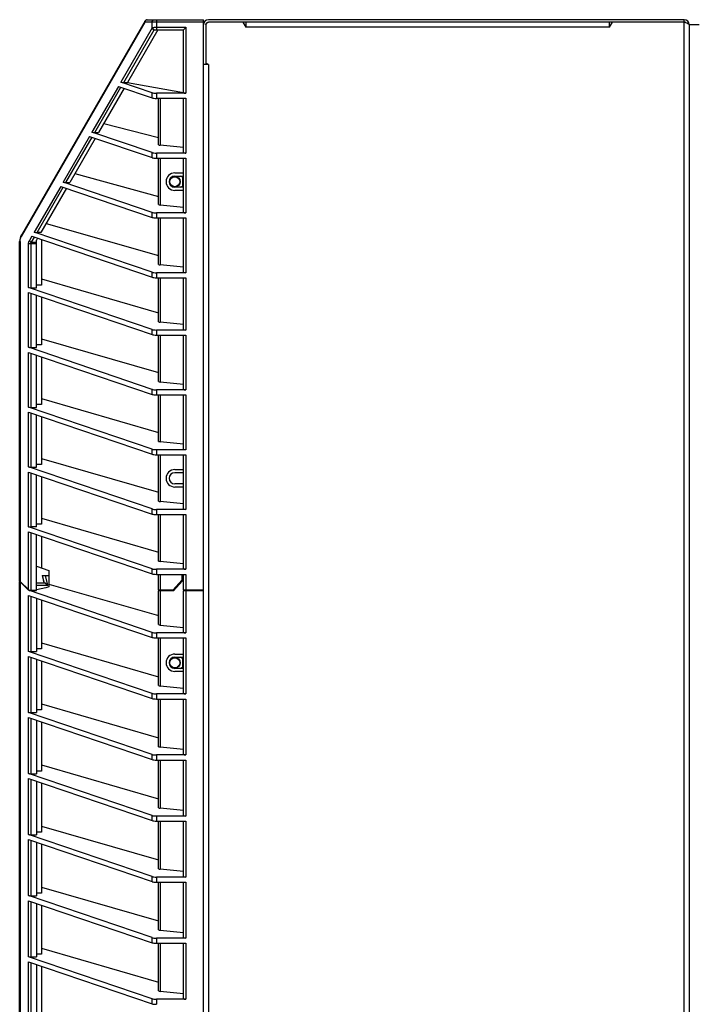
# Model space of a CAD drawing. Header units: inches. Extents: x 0 to 257, y 0 to 106.
# Tile 17 of 28: x 75 to 85, y 67 to 82. Entities that reach past the tile are written whole.
import ezdxf

# ---------------------------------------------------------------- set-up
doc = ezdxf.new("R2010")
doc.units = ezdxf.units.IN
doc.header["$LTSCALE"] = 7.5625
doc.header["$MEASUREMENT"] = 0
doc.layers.get('0').update_dxf_attribs({"linetype": 'CONTINUOUS'})

msp = doc.modelspace()

# ---------------------------------------------------------------- linework, layer by layer
at = {"color": 7, "linetype": 'Continuous'}
for p, q in [((76.707, 82.205), (74.753, 78.821)), ((74.754, 78.802), (76.707, 82.186)), ((76.708, 82.193), (76.707, 82.186)), ((77.63, 82.186), (76.707, 82.186)), ((76.741, 82.225), (77.63, 82.225)), ((76.819, 82.096), (76.819, 82.186)), ((76.886, 82.225), (76.886, 82.067)), ((77.63, 23.17), (77.63, 82.225)), ((77.669, 82.146), (77.669, 81.516)), ((77.69, 82.181), (77.698, 82.184)), ((77.698, 82.184), (77.709, 82.186)), ((85.228, 82.225), (77.709, 82.225)), ((85.228, 82.186), (77.709, 82.186)), ((78.254, 82.186), (78.299, 82.107)), ((78.299, 82.186), (78.299, 82.107)), ((84.047, 82.107), (84.093, 82.186)), ((84.047, 82.107), (84.047, 82.183)), ((85.228, 23.17), (85.228, 82.225)), ((85.228, 82.186), (85.249, 82.179)), ((85.304, 82.153), (85.307, 82.146)), ((85.307, 82.146), (85.307, 23.17)), ((85.465, 82.146), (85.307, 82.146)), ((76.818, 82.094), (76.325, 81.239)), ((76.37, 81.233), (76.852, 82.067)), ((76.911, 82.067), (76.429, 81.233)), ((76.852, 82.067), (77.316, 82.067)), ((76.886, 82.106), (77.354, 82.106)), ((77.315, 81.942), (77.316, 82.067)), ((77.354, 82.106), (77.354, 81.063)), ((84.047, 82.107), (78.299, 82.107)), ((77.315, 81.815), (77.315, 81.942)), ((77.315, 81.072), (77.315, 81.815)), ((77.709, 81.516), (77.63, 81.516)), ((77.709, 81.516), (77.669, 81.539)), ((77.709, 81.516), (77.709, 23.17)), ((76.819, 81.071), (76.325, 81.239)), ((76.37, 81.233), (76.429, 81.233)), ((76.429, 81.233), (77.315, 81.076)), ((76.286, 81.172), (75.869, 80.449)), ((75.914, 80.444), (76.327, 81.158)), ((76.376, 81.141), (75.973, 80.444)), ((76.286, 81.172), (76.819, 80.991)), ((76.819, 80.991), (76.819, 81.071)), ((76.886, 81.063), (76.886, 80.983)), ((77.354, 81.063), (76.886, 81.063)), ((76.886, 80.983), (77.354, 80.983)), ((76.921, 80.249), (76.921, 80.983)), ((76.944, 80.983), (76.944, 80.242)), ((77.315, 80.127), (77.315, 80.983)), ((77.354, 80.983), (77.354, 80.118)), ((76.056, 80.587), (76.921, 80.366)), ((76.819, 80.126), (75.869, 80.449)), ((75.914, 80.444), (75.973, 80.444)), ((75.83, 80.382), (75.413, 79.66)), ((75.458, 79.654), (75.871, 80.368)), ((75.92, 80.351), (75.517, 79.654)), ((75.83, 80.382), (76.819, 80.046)), ((76.819, 80.046), (76.819, 80.126)), ((76.886, 80.118), (76.886, 80.038)), ((77.354, 80.118), (76.886, 80.118)), ((77.315, 80.205), (76.944, 80.242)), ((76.886, 80.038), (77.354, 80.038)), ((76.921, 79.304), (76.921, 80.038)), ((76.944, 80.038), (76.944, 79.297)), ((77.315, 79.182), (77.315, 80.038)), ((77.354, 80.038), (77.354, 79.173)), ((75.6, 79.796), (76.921, 79.434)), ((77.177, 79.804), (77.315, 79.804)), ((76.819, 79.181), (75.413, 79.66)), ((75.458, 79.654), (75.517, 79.654)), ((77.177, 79.755), (77.315, 79.755)), ((77.297, 79.735), (77.264, 79.755)), ((77.297, 79.735), (77.297, 79.597)), ((75.374, 79.592), (74.957, 78.87)), ((75.002, 78.864), (75.415, 79.578)), ((75.464, 79.562), (75.061, 78.864)), ((75.374, 79.592), (76.819, 79.101)), ((77.315, 79.577), (77.177, 79.577)), ((77.315, 79.528), (77.177, 79.528)), ((77.264, 79.577), (77.297, 79.597)), ((76.819, 79.101), (76.819, 79.181)), ((76.886, 79.173), (76.886, 79.093)), ((77.354, 79.173), (76.886, 79.173)), ((77.315, 79.26), (76.944, 79.297)), ((76.886, 79.093), (77.354, 79.093)), ((76.921, 78.359), (76.921, 79.093)), ((76.944, 79.093), (76.944, 78.352)), ((77.315, 78.237), (77.315, 79.093)), ((77.354, 79.093), (77.354, 78.228)), ((76.819, 78.236), (74.957, 78.87)), ((75.061, 78.864), (75.002, 78.864)), ((75.144, 79.006), (76.921, 78.498)), ((74.726, 73.362), (74.726, 78.723)), ((74.732, 78.723), (74.726, 78.723)), ((74.732, 78.723), (74.732, 73.356)), ((74.918, 78.803), (74.879, 78.735)), ((74.913, 78.709), (74.959, 78.789)), ((74.913, 78.709), (74.992, 78.709)), ((74.918, 78.803), (76.819, 78.156)), ((75.008, 78.772), (74.992, 78.744)), ((74.992, 77.991), (74.992, 78.744)), ((75.071, 78.751), (75.071, 78.034)), ((74.866, 77.995), (74.866, 78.682)), ((74.992, 78.682), (74.866, 78.682)), ((74.9, 78.682), (74.9, 77.991)), ((76.819, 78.156), (76.819, 78.236)), ((77.315, 78.315), (76.944, 78.352)), ((75.071, 78.129), (76.921, 77.595)), ((76.886, 78.228), (76.886, 78.148)), ((77.354, 78.228), (76.886, 78.228)), ((76.886, 78.148), (77.354, 78.148)), ((76.921, 77.454), (76.921, 78.148)), ((76.944, 78.148), (76.944, 77.446)), ((77.315, 77.331), (77.315, 78.148)), ((77.354, 78.148), (77.354, 77.323)), ((76.819, 77.331), (74.866, 77.995)), ((74.9, 77.991), (74.992, 77.991)), ((75.071, 78.034), (74.992, 78.034)), ((74.866, 77.05), (74.866, 77.915)), ((74.866, 77.915), (76.819, 77.25)), ((74.9, 77.903), (74.9, 77.046)), ((74.992, 77.046), (74.992, 77.872)), ((75.071, 77.845), (75.071, 77.089)), ((76.819, 77.25), (76.819, 77.331)), ((76.886, 77.323), (76.886, 77.242)), ((77.354, 77.323), (76.886, 77.323)), ((77.315, 77.409), (76.944, 77.446)), ((75.071, 77.184), (76.921, 76.65)), ((76.886, 77.242), (77.354, 77.242)), ((76.921, 76.509), (76.921, 77.242)), ((76.944, 77.242), (76.944, 76.501)), ((77.315, 76.386), (77.315, 77.242)), ((77.354, 77.242), (77.354, 76.378)), ((76.819, 76.386), (74.866, 77.05)), ((74.9, 77.046), (74.992, 77.046)), ((75.071, 77.089), (74.992, 77.089)), ((74.866, 76.105), (74.866, 76.97)), ((74.866, 76.97), (76.819, 76.305)), ((74.9, 76.958), (74.9, 76.101)), ((74.992, 76.101), (74.992, 76.927)), ((75.071, 76.9), (75.071, 76.145)), ((76.819, 76.305), (76.819, 76.386)), ((76.886, 76.378), (76.886, 76.298)), ((77.354, 76.378), (76.886, 76.378)), ((77.315, 76.465), (76.944, 76.501)), ((75.071, 76.239), (76.921, 75.705)), ((76.886, 76.298), (77.354, 76.298)), ((76.921, 75.564), (76.921, 76.298)), ((76.944, 76.298), (76.944, 75.556)), ((77.315, 75.442), (77.315, 76.298)), ((77.354, 76.298), (77.354, 75.433)), ((76.819, 75.441), (74.866, 76.105)), ((74.9, 76.101), (74.992, 76.101)), ((75.071, 76.145), (74.992, 76.145)), ((74.866, 75.16), (74.866, 76.025)), ((74.866, 76.025), (76.819, 75.361)), ((74.9, 76.014), (74.9, 75.157)), ((74.992, 75.157), (74.992, 75.982)), ((75.071, 75.955), (75.071, 75.2)), ((76.819, 75.361), (76.819, 75.441)), ((77.315, 75.52), (76.944, 75.556)), ((75.071, 75.294), (76.921, 74.76)), ((76.886, 75.433), (76.886, 75.353)), ((77.354, 75.433), (76.886, 75.433)), ((76.886, 75.353), (77.354, 75.353)), ((76.921, 74.619), (76.921, 75.353)), ((76.944, 75.353), (76.944, 74.612)), ((77.315, 74.497), (77.315, 75.353)), ((77.354, 75.353), (77.354, 74.488)), ((76.819, 74.496), (74.866, 75.16)), ((74.9, 75.157), (74.992, 75.157)), ((75.071, 75.2), (74.992, 75.2)), ((74.866, 74.216), (74.866, 75.08)), ((74.866, 75.08), (76.819, 74.416)), ((74.9, 75.069), (74.9, 74.212)), ((74.992, 74.212), (74.992, 75.037)), ((75.071, 75.01), (75.071, 74.255)), ((77.177, 75.119), (77.315, 75.119)), ((77.177, 75.07), (77.315, 75.07)), ((77.315, 74.892), (77.177, 74.892)), ((77.315, 74.843), (77.177, 74.843)), ((77.315, 74.575), (76.944, 74.612)), ((75.071, 74.349), (76.921, 73.815)), ((76.819, 74.416), (76.819, 74.496)), ((76.886, 74.488), (76.886, 74.408)), ((77.354, 74.488), (76.886, 74.488)), ((76.886, 74.408), (77.354, 74.408)), ((76.921, 73.674), (76.921, 74.408)), ((76.944, 74.408), (76.944, 73.667)), ((77.315, 73.552), (77.315, 74.408)), ((77.354, 74.408), (77.354, 73.543)), ((76.819, 73.551), (74.866, 74.216)), ((74.992, 74.212), (74.9, 74.212)), ((75.071, 74.255), (74.992, 74.255)), ((74.866, 73.222), (74.866, 74.135)), ((74.866, 74.135), (76.819, 73.471)), ((74.9, 74.124), (74.9, 73.211)), ((74.992, 73.208), (74.992, 74.092)), ((75.071, 74.065), (75.071, 73.567)), ((74.992, 73.595), (75.189, 73.524)), ((77.315, 73.63), (76.944, 73.667)), ((75.081, 73.445), (75.11, 73.327)), ((75.081, 73.445), (75.189, 73.445)), ((75.083, 73.445), (75.112, 73.323)), ((75.173, 73.292), (75.136, 73.445)), ((75.189, 73.524), (75.189, 73.268)), ((76.819, 73.471), (76.819, 73.551)), ((76.886, 73.543), (76.886, 73.463)), ((77.354, 73.543), (76.886, 73.543)), ((76.886, 73.463), (77.354, 73.463)), ((76.921, 73.217), (76.921, 73.463)), ((76.944, 73.463), (76.944, 73.217)), ((77.286, 73.452), (77.286, 73.369)), ((77.293, 73.445), (77.286, 73.452)), ((77.315, 73.452), (77.286, 73.452)), ((77.293, 73.445), (77.315, 73.445)), ((77.295, 73.361), (77.295, 73.445)), ((77.297, 73.445), (77.297, 73.361)), ((77.301, 73.438), (77.297, 73.442)), ((77.301, 73.438), (77.301, 73.361)), ((77.301, 73.438), (77.315, 73.438)), ((77.315, 73.217), (77.315, 73.463)), ((77.354, 73.463), (77.354, 73.211)), ((74.878, 73.211), (74.726, 73.362)), ((74.726, 73.351), (74.733, 73.353)), ((74.726, 64.622), (74.726, 73.351)), ((74.726, 73.351), (74.732, 73.345)), ((74.739, 73.348), (74.732, 73.345)), ((74.732, 73.345), (74.732, 64.616)), ((74.732, 73.345), (74.866, 73.212)), ((74.877, 73.21), (74.733, 73.353)), ((74.992, 73.327), (75.11, 73.327)), ((75.134, 73.323), (74.992, 73.323)), ((74.992, 73.292), (75.173, 73.292)), ((75.134, 73.323), (75.173, 73.292)), ((75.189, 73.268), (75.137, 73.249)), ((75.189, 73.311), (76.921, 72.811)), ((77.286, 73.369), (77.15, 73.217)), ((77.155, 73.211), (77.293, 73.364)), ((77.297, 73.363), (77.155, 73.209)), ((77.155, 73.202), (77.301, 73.361)), ((77.293, 73.364), (77.286, 73.369)), ((77.293, 73.364), (77.295, 73.366)), ((77.297, 73.361), (77.301, 73.361)), ((74.868, 73.211), (74.866, 73.212)), ((76.819, 72.547), (74.866, 73.212)), ((74.866, 72.247), (74.866, 73.131)), ((74.866, 73.131), (76.819, 72.467)), ((74.878, 73.211), (74.992, 73.211)), ((74.881, 73.209), (74.878, 73.209)), ((74.878, 73.209), (74.992, 73.209)), ((74.896, 73.209), (74.894, 73.211)), ((74.9, 73.209), (74.9, 73.208)), ((74.992, 73.208), (74.9, 73.208)), ((74.9, 73.12), (74.9, 72.243)), ((74.905, 73.209), (74.905, 73.211)), ((75.137, 73.249), (74.992, 73.218)), ((76.928, 73.211), (76.921, 73.217)), ((76.921, 73.217), (77.15, 73.217)), ((76.921, 73.202), (76.928, 73.209)), ((76.921, 72.67), (76.921, 73.202)), ((77.155, 73.202), (76.921, 73.202)), ((76.928, 73.211), (77.157, 73.211)), ((77.155, 73.209), (76.928, 73.209)), ((76.944, 73.217), (76.947, 73.211)), ((76.947, 73.209), (76.944, 73.202)), ((76.944, 73.202), (76.944, 72.663)), ((76.972, 73.209), (76.972, 73.211)), ((77.134, 73.209), (77.126, 73.211)), ((77.134, 73.211), (77.134, 73.209)), ((77.15, 73.217), (77.155, 73.211)), ((77.152, 73.211), (77.152, 73.209)), ((77.155, 73.202), (77.155, 73.209)), ((77.322, 73.211), (77.315, 73.217)), ((77.315, 73.217), (77.63, 73.217)), ((77.315, 73.202), (77.322, 73.209)), ((77.315, 72.548), (77.315, 73.202)), ((77.63, 73.202), (77.315, 73.202)), ((77.322, 73.211), (77.63, 73.211)), ((77.63, 73.209), (77.322, 73.209)), ((77.354, 73.209), (77.354, 72.54)), ((77.383, 73.209), (77.38, 73.211)), ((77.396, 73.209), (77.396, 73.211)), ((74.992, 73.088), (74.992, 72.243)), ((75.071, 73.062), (75.071, 72.286)), ((76.944, 72.663), (77.315, 72.626)), ((76.819, 72.467), (76.819, 72.547)), ((76.886, 72.54), (76.886, 72.459)), ((77.354, 72.54), (76.886, 72.54)), ((75.071, 72.381), (76.921, 71.847)), ((76.886, 72.459), (77.354, 72.459)), ((76.921, 71.706), (76.921, 72.459)), ((76.944, 72.459), (76.944, 71.698)), ((77.315, 71.583), (77.315, 72.459)), ((77.354, 72.459), (77.354, 71.575)), ((76.819, 71.583), (74.866, 72.247)), ((74.9, 72.243), (74.992, 72.243)), ((75.071, 72.286), (74.992, 72.286)), ((77.177, 72.205), (77.315, 72.205)), ((74.866, 71.283), (74.866, 72.167)), ((74.866, 72.167), (76.819, 71.502)), ((74.9, 72.155), (74.9, 71.279)), ((74.992, 72.124), (74.992, 71.279)), ((75.071, 72.097), (75.071, 71.322)), ((77.177, 72.156), (77.315, 72.156)), ((77.297, 72.136), (77.264, 72.156)), ((77.297, 72.136), (77.297, 71.998)), ((77.315, 71.978), (77.177, 71.978)), ((77.315, 71.929), (77.177, 71.929)), ((77.264, 71.978), (77.297, 71.998)), ((76.819, 71.502), (76.819, 71.583)), ((76.886, 71.575), (76.886, 71.494)), ((77.354, 71.575), (76.886, 71.575)), ((77.315, 71.661), (76.944, 71.698)), ((75.071, 71.416), (76.921, 70.882)), ((76.886, 71.494), (77.354, 71.494)), ((76.921, 70.741), (76.921, 71.494)), ((76.944, 71.494), (76.944, 70.734)), ((77.315, 70.619), (77.315, 71.494)), ((77.354, 71.494), (77.354, 70.61)), ((76.819, 70.618), (74.866, 71.283)), ((74.9, 71.279), (74.992, 71.279)), ((75.071, 71.322), (74.992, 71.322)), ((74.866, 70.318), (74.866, 71.202)), ((74.866, 71.202), (76.819, 70.538)), ((74.9, 71.191), (74.9, 70.314)), ((74.992, 71.159), (74.992, 70.314)), ((75.071, 71.132), (75.071, 70.357)), ((76.819, 70.538), (76.819, 70.618)), ((77.315, 70.697), (76.944, 70.734)), ((76.886, 70.61), (76.886, 70.53)), ((77.354, 70.61), (76.886, 70.61)), ((76.886, 70.53), (77.354, 70.53)), ((76.921, 69.777), (76.921, 70.53)), ((76.944, 70.53), (76.944, 69.769)), ((77.315, 69.654), (77.315, 70.53)), ((77.354, 70.53), (77.354, 69.646)), ((76.819, 69.654), (74.866, 70.318)), ((74.9, 70.314), (74.992, 70.314)), ((75.071, 70.357), (74.992, 70.357)), ((75.071, 70.452), (76.921, 69.917)), ((74.866, 69.353), (74.866, 70.237)), ((74.866, 70.237), (76.819, 69.573)), ((74.9, 70.226), (74.9, 69.349)), ((74.992, 70.195), (74.992, 69.349)), ((75.071, 70.168), (75.071, 69.393)), ((77.315, 69.732), (76.944, 69.769)), ((76.819, 69.573), (76.819, 69.654)), ((76.886, 69.646), (76.886, 69.565)), ((77.354, 69.646), (76.886, 69.646)), ((76.886, 69.565), (77.354, 69.565)), ((76.921, 68.812), (76.921, 69.565)), ((76.944, 69.565), (76.944, 68.805)), ((77.315, 68.69), (77.315, 69.565)), ((77.354, 69.565), (77.354, 68.681)), ((75.071, 69.393), (74.992, 69.393)), ((75.071, 69.487), (76.921, 68.953)), ((76.819, 68.689), (74.866, 69.353)), ((74.866, 68.389), (74.866, 69.273)), ((74.866, 69.273), (76.819, 68.609)), ((74.9, 69.349), (74.992, 69.349)), ((74.9, 69.262), (74.9, 68.385)), ((74.992, 69.23), (74.992, 68.385)), ((75.071, 69.203), (75.071, 68.428)), ((77.315, 68.768), (76.944, 68.805)), ((76.819, 68.609), (76.819, 68.689)), ((76.886, 68.681), (76.886, 68.601)), ((77.354, 68.681), (76.886, 68.681)), ((76.886, 68.601), (77.354, 68.601)), ((76.921, 67.848), (76.921, 68.601)), ((76.944, 68.601), (76.944, 67.84)), ((77.315, 67.725), (77.315, 68.601)), ((77.354, 68.601), (77.354, 67.717)), ((75.071, 68.523), (76.921, 67.988)), ((76.819, 67.725), (74.866, 68.389)), ((74.866, 67.424), (74.866, 68.308)), ((74.866, 68.308), (76.819, 67.644)), ((74.9, 68.385), (74.992, 68.385)), ((74.9, 68.297), (74.9, 67.42)), ((75.071, 68.428), (74.992, 68.428)), ((74.992, 68.265), (74.992, 67.42)), ((75.071, 68.239), (75.071, 67.463)), ((77.315, 67.803), (76.944, 67.84)), ((76.819, 67.644), (76.819, 67.725)), ((76.886, 67.717), (76.886, 67.636)), ((77.354, 67.717), (76.886, 67.717)), ((75.071, 67.558), (76.921, 67.024)), ((76.886, 67.636), (77.354, 67.636)), ((76.921, 66.883), (76.921, 67.636)), ((76.944, 67.636), (76.944, 66.875)), ((77.315, 66.76), (77.315, 67.636)), ((77.354, 67.636), (77.354, 66.752)), ((76.819, 66.76), (74.866, 67.424)), ((74.9, 67.42), (74.992, 67.42)), ((75.071, 67.463), (74.992, 67.463)), ((74.866, 66.46), (74.866, 67.344)), ((74.866, 67.344), (76.819, 66.679)), ((74.9, 67.332), (74.9, 66.456)), ((74.992, 67.301), (74.992, 66.456)), ((75.071, 67.274), (75.071, 66.499)), ((76.819, 66.679), (76.819, 66.76)), ((76.886, 66.752), (76.886, 66.672)), ((77.354, 66.752), (76.886, 66.752)), ((77.315, 66.839), (76.944, 66.875))]:
    msp.add_line(p, q, dxfattribs=at)
for points in [[(76.707, 82.186), (76.706, 82.189), (76.705, 82.193), (76.704, 82.196), (76.705, 82.2), (76.705, 82.203), (76.707, 82.205)], [(76.741, 82.225), (76.734, 82.224), (76.728, 82.222), (76.722, 82.218), (76.717, 82.214), (76.713, 82.208), (76.71, 82.201), (76.708, 82.193)], [(76.819, 82.186), (76.82, 82.193), (76.822, 82.201), (76.825, 82.208), (76.829, 82.214), (76.834, 82.218), (76.84, 82.222), (76.846, 82.224), (76.853, 82.225)], [(77.669, 82.146), (77.671, 82.158), (77.675, 82.167), (77.682, 82.175), (77.69, 82.181)], [(85.249, 82.179), (85.268, 82.173), (85.284, 82.166)], [(85.284, 82.166), (85.297, 82.16), (85.304, 82.153)], [(76.819, 82.096), (76.819, 82.095), (76.819, 82.095), (76.819, 82.095), (76.819, 82.094), (76.818, 82.094), (76.818, 82.094)], [(76.818, 82.094), (76.822, 82.088), (76.826, 82.083), (76.832, 82.078), (76.838, 82.073), (76.845, 82.07), (76.852, 82.067)], [(76.819, 82.096), (76.825, 82.099), (76.831, 82.101), (76.838, 82.103), (76.846, 82.104), (76.855, 82.105), (76.865, 82.105), (76.875, 82.105), (76.886, 82.106)], [(76.819, 82.096), (76.823, 82.09), (76.827, 82.084), (76.833, 82.078), (76.839, 82.074), (76.846, 82.07), (76.853, 82.067)], [(77.316, 82.067), (77.318, 82.069), (77.321, 82.072), (77.339, 82.091)], [(77.339, 82.091), (77.347, 82.098), (77.354, 82.106)], [(74.732, 78.723), (74.733, 78.729), (74.733, 78.735), (74.733, 78.741)], [(74.733, 78.741), (74.734, 78.748), (74.736, 78.754), (74.737, 78.761), (74.739, 78.768), (74.741, 78.774), (74.744, 78.781), (74.747, 78.788), (74.75, 78.795), (74.754, 78.802)], [(74.753, 78.821), (74.752, 78.819), (74.751, 78.815)], [(74.751, 78.815), (74.751, 78.812), (74.751, 78.809), (74.752, 78.805), (74.754, 78.802)], [(74.866, 78.682), (74.867, 78.692), (74.868, 78.701), (74.869, 78.71), (74.872, 78.719), (74.875, 78.728), (74.879, 78.735)], [(74.879, 78.735), (74.883, 78.73), (74.887, 78.724), (74.892, 78.72), (74.899, 78.715), (74.905, 78.711), (74.913, 78.709)], [(74.9, 78.682), (74.9, 78.685), (74.9, 78.687), (74.901, 78.69), (74.901, 78.693), (74.903, 78.696), (74.904, 78.698), (74.906, 78.701), (74.908, 78.704), (74.91, 78.706), (74.913, 78.709)], [(74.878, 73.209), (74.875, 73.209), (74.873, 73.21), (74.871, 73.21), (74.87, 73.211), (74.868, 73.211)], [(74.892, 73.208), (74.888, 73.208), (74.884, 73.208), (74.881, 73.209)], [(74.9, 73.208), (74.896, 73.208), (74.892, 73.208)]]:
    msp.add_lwpolyline(points, dxfattribs=at)
for centre, radius in [((77.177, 79.666), 0.0846), ((77.177, 79.666), 0.0787), ((77.177, 72.067), 0.0846), ((77.177, 72.067), 0.0787)]:
    msp.add_circle(centre, radius, dxfattribs=at)
for centre, radius, start, end in [((76.741, 82.186), 0.0394, 90, 150), ((77.709, 82.146), 0.0787, 90, 180), ((77.709, 82.146), 0.0394, 90, 180), ((85.228, 82.146), 0.0787, 0, 90), ((85.228, 82.146), 0.0394, 55.4338, 90), ((77.177, 79.666), 0.138, 90, 270), ((77.177, 79.666), 0.0886, 90, 270), ((74.923, 78.723), 0.197, 150, 180), ((77.177, 74.981), 0.138, 90, 270), ((77.177, 74.981), 0.0886, 90, 270), ((77.177, 72.067), 0.138, 90, 270), ((77.177, 72.067), 0.0886, 90, 270)]:
    msp.add_arc(centre, radius, start, end, dxfattribs=at)
for centre, major_axis, ratio, start_param, end_param in [((76.36, 81.243), (0.0439, -0.0023), 0.210765, -2.502824, -1.331912), ((76.886, 81.08), (0.0787, 0), 0.212557, -2.582993, -1.570796), ((77.354, 81.072), (0.0394, 0), 0.212557, 3.141593, 4.712389), ((76.886, 80.999), (0.0787, 0), 0.212557, -2.582993, -1.570796), ((75.904, 80.453), (0.0439, -0.0023), 0.210765, -2.502824, -1.331912), ((76.886, 80.135), (0.0787, 0), 0.212557, -2.582993, -1.570796), ((76.961, 80.249), (0.0394, 0), 0.212557, 3.141593, 4.275762), ((77.354, 80.127), (0.0394, 0), 0.212557, -3.141593, -1.570796), ((76.886, 80.054), (0.0787, 0), 0.212557, -2.582993, -1.570796), ((75.448, 79.663), (0.0439, -0.0023), 0.210765, -2.502824, -1.331912), ((76.886, 79.19), (0.0787, 0), 0.212557, -2.582993, -1.570796), ((76.961, 79.304), (0.0394, 0), 0.212557, 3.141593, 4.275762), ((77.354, 79.182), (0.0394, 0), 0.212557, -3.141593, -1.570796), ((76.886, 79.11), (0.0787, 0), 0.212557, -2.582993, -1.570796), ((74.992, 78.874), (0.0439, -0.0023), 0.210765, -2.502824, -1.331912), ((76.886, 78.245), (0.0787, 0), 0.212557, -2.582993, -1.570796), ((76.961, 78.359), (0.0394, 0), 0.212557, 3.141593, 4.275762), ((77.354, 78.237), (0.0394, 0), 0.212557, 3.141593, 4.712389), ((76.886, 78.165), (0.0787, 0), 0.212557, -2.582993, -1.570796), ((74.9, 78), (0.0394, 0), 0.212557, -2.582993, -1.570796), ((76.886, 77.34), (0.0787, 0), 0.212557, -2.582993, -1.570796), ((76.961, 77.454), (0.0394, 0), 0.212557, -3.141593, -2.007423), ((77.354, 77.331), (0.0394, 0), 0.212557, 3.141593, 4.712389), ((76.886, 77.259), (0.0787, 0), 0.212557, -2.582993, -1.570796), ((74.9, 77.055), (0.0394, 0), 0.212557, -2.582993, -1.570796), ((76.886, 76.395), (0.0787, 0), 0.212557, -2.582993, -1.570796), ((76.961, 76.509), (0.0394, 0), 0.212557, -3.141593, -2.007423), ((77.354, 76.386), (0.0394, 0), 0.212557, 3.141593, 4.712389), ((76.886, 76.314), (0.0787, 0), 0.212557, -2.582993, -1.570796), ((74.9, 76.11), (0.0394, 0), 0.212557, -2.582993, -1.570796), ((76.886, 75.45), (0.0787, 0), 0.212557, -2.582993, -1.570796), ((76.961, 75.564), (0.0394, 0), 0.212557, -3.141593, -2.007423), ((77.354, 75.442), (0.0394, 0), 0.212557, 3.141593, 4.712389), ((76.886, 75.369), (0.0787, 0), 0.212557, -2.582993, -1.570796), ((74.9, 75.165), (0.0394, 0), 0.212557, -2.582993, -1.570796), ((76.961, 74.619), (0.0394, 0), 0.212557, -3.141593, -2.007423), ((76.886, 74.505), (0.0787, 0), 0.212557, -2.582993, -1.570796), ((76.886, 74.425), (0.0787, 0), 0.212557, -2.582993, -1.570796), ((77.354, 74.497), (0.0394, 0), 0.212557, 3.141593, 4.712389), ((74.9, 74.22), (0.0394, 0), 0.212557, -2.582993, -1.570796), ((76.961, 73.674), (0.0394, 0), 0.212557, -3.141593, -2.007423), ((76.886, 73.56), (0.0787, 0), 0.212557, -2.582993, -1.570796), ((76.886, 73.48), (0.0787, 0), 0.212557, -2.582993, -1.570796), ((77.354, 73.552), (0.0394, 0), 0.212557, 3.141593, 4.712389), ((76.961, 72.67), (0.0394, 0), 0.212557, -3.141593, -2.007423), ((76.886, 72.556), (0.0787, 0), 0.212557, -2.582993, -1.570796), ((77.354, 72.548), (0.0394, 0), 0.212557, -3.141593, -1.570796), ((76.886, 72.476), (0.0787, 0), 0.212557, -2.582993, -1.570796), ((74.9, 72.252), (0.0394, 0), 0.212557, -2.582993, -1.570796), ((76.961, 71.706), (0.0394, 0), 0.212557, 3.141593, 4.275762), ((76.886, 71.592), (0.0787, 0), 0.212557, -2.582993, -1.570796), ((77.354, 71.583), (0.0394, 0), 0.212557, -3.141593, -1.570796), ((76.886, 71.511), (0.0787, 0), 0.212557, -2.582993, -1.570796), ((74.9, 71.287), (0.0394, 0), 0.212557, -2.582993, -1.570796), ((76.886, 70.627), (0.0787, 0), 0.212557, -2.582993, -1.570796), ((76.961, 70.741), (0.0394, 0), 0.212557, 3.141593, 4.275762), ((77.354, 70.619), (0.0394, 0), 0.212557, -3.141593, -1.570796), ((76.886, 70.547), (0.0787, 0), 0.212557, -2.582993, -1.570796), ((74.9, 70.322), (0.0394, 0), 0.212557, -2.582993, -1.570796), ((76.961, 69.777), (0.0394, 0), 0.212557, 3.141593, 4.275762), ((76.886, 69.663), (0.0787, 0), 0.212557, -2.582993, -1.570796), ((76.886, 69.582), (0.0787, 0), 0.212557, -2.582993, -1.570796), ((77.354, 69.654), (0.0394, 0), 0.212557, -3.141593, -1.570796), ((74.9, 69.358), (0.0394, 0), 0.212557, -2.582993, -1.570796), ((76.961, 68.812), (0.0394, 0), 0.212557, -3.141593, -2.007423), ((76.886, 68.698), (0.0787, 0), 0.212557, -2.582993, -1.570796), ((76.886, 68.617), (0.0787, 0), 0.212557, -2.582993, -1.570796), ((77.354, 68.69), (0.0394, 0), 0.212557, 3.141593, 4.712389), ((74.9, 68.393), (0.0394, 0), 0.212557, -2.582993, -1.570796), ((76.961, 67.848), (0.0394, 0), 0.212557, -3.141593, -2.007423), ((76.886, 67.733), (0.0787, 0), 0.212557, -2.582993, -1.570796), ((77.354, 67.725), (0.0394, 0), 0.212557, 3.141593, 4.712389), ((76.886, 67.653), (0.0787, 0), 0.212557, -2.582993, -1.570796), ((74.9, 67.429), (0.0394, 0), 0.212557, -2.582993, -1.570796), ((76.961, 66.883), (0.0394, 0), 0.212557, -3.141593, -2.007423), ((76.886, 66.769), (0.0787, 0), 0.212557, -2.582993, -1.570796), ((77.354, 66.76), (0.0394, 0), 0.212557, 3.141593, 4.712389), ((76.886, 66.688), (0.0787, 0), 0.212557, -2.582993, -1.570796)]:
    msp.add_ellipse(centre, major_axis=major_axis, ratio=ratio, start_param=start_param, end_param=end_param, dxfattribs=at)

doc.saveas('drawing.dxf')
